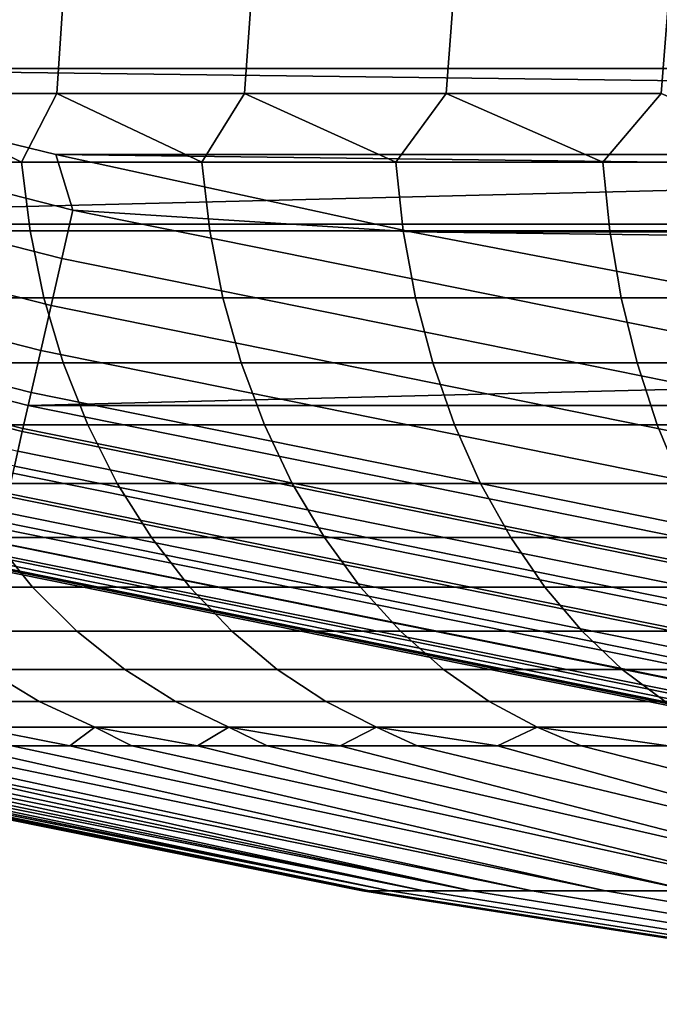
# Model space of a CAD drawing. Header units: metres. Extents: x -28 to 70, y -218 to 28.
# Tile 14 of 256: x -3.923 to -3.158, y -217.825 to -216.647. Entities that reach past the tile are written whole.
import ezdxf

# ---------------------------------------------------------------- set-up
doc = ezdxf.new("R2010")
doc.units = ezdxf.units.M
doc.layers.add('solid_10_261_432_XXX', color=7, linetype='CONTINUOUS')

msp = doc.modelspace()

# ---------------------------------------------------------------- linework, layer by layer
at = {"layer": 'solid_10_261_432_XXX'}
for points in [[(-4.084849, -216.735001, 250.616592), (-3.976659, -214.981201, 250.469131), (-3.765325, -215.035706, 250.210266), (-3.878556, -216.735001, 250.344559)], [(-4.084849, -216.735001, 256.383392), (-3.878556, -216.735001, 256.655426), (-3.765317, -215.035706, 256.789734), (-3.976652, -214.981201, 256.530884)], [(-3.878556, -216.735001, 250.344559), (-3.765325, -215.035706, 250.210266), (-3.536886, -215.091064, 249.96582), (-3.65418, -216.735001, 250.087234)], [(-3.878556, -216.735001, 256.655426), (-3.65418, -216.735001, 256.912781), (-3.536876, -215.09108, 257.03418), (-3.765317, -215.035706, 256.789734)], [(-3.65418, -216.735001, 250.087234), (-3.536886, -215.091064, 249.96582), (-3.292703, -215.146225, 249.737274), (-3.412766, -216.735001, 249.845825)], [(-3.65418, -216.735001, 256.912781), (-3.412766, -216.735001, 257.154175), (-3.292692, -215.146225, 257.262726), (-3.536876, -215.09108, 257.03418)], [(-3.412766, -216.735001, 249.845825), (-3.292703, -215.146225, 249.737274), (-3.034225, -215.200119, 249.525894), (-3.15544, -216.735001, 249.621445)], [(-3.412766, -216.735001, 257.154175), (-3.15544, -216.735001, 257.378571), (-3.034215, -215.200119, 257.474121), (-3.292692, -215.146225, 257.262726)], [(4.302258, -216.70488, 225.5), (-4.302258, -216.70488, 225.5), (-4.721903, -216.591141, 225.5)], [(4.721906, -216.591141, 225.5), (4.302258, -216.70488, 225.5), (-4.721903, -216.591141, 225.5)], [(-5.600375, -216.632446, 235.5), (-4.76267, -216.891403, 235.5), (5.600281, -216.632477, 235.5)], [(-4.76267, -216.891403, 235.5), (4.762574, -216.891434, 235.5), (5.600281, -216.632477, 235.5)], [(-3.872565, -216.932526, 225.514542), (-4.7134, -216.717987, 225.514542), (-4.697268, -216.660767, 225.503647), (-3.859311, -216.874573, 225.503647)], [(-3.859311, -216.874573, 225.503647), (-4.697268, -216.660767, 225.503647), (-4.302258, -216.70488, 225.5), (-3.879838, -216.808014, 225.5)], [(3.879836, -216.808014, 225.5), (-3.879838, -216.808014, 225.5), (-4.302258, -216.70488, 225.5)], [(4.302258, -216.70488, 225.5), (3.879836, -216.808014, 225.5), (-4.302258, -216.70488, 225.5)], [(-3.885429, -216.98877, 225.532532), (-4.729057, -216.773514, 225.532532), (-4.7134, -216.717987, 225.514542), (-3.872565, -216.932526, 225.514542)], [(-4.084849, -216.735001, 250.616592), (-3.920687, -216.817032, 250.40387), (-4.118731, -216.817032, 250.672653)], [(-4.084849, -216.735001, 256.383392), (-4.118731, -216.817032, 256.327362), (-3.920687, -216.817032, 256.59613)], [(-4.084849, -216.735001, 250.616592), (-3.878556, -216.735001, 250.344559), (-3.920687, -216.817032, 250.40387)], [(-3.878556, -216.735001, 256.655426), (-4.084849, -216.735001, 256.383392), (-3.920687, -216.817032, 256.59613)], [(-3.878556, -216.735001, 250.344559), (-3.705133, -216.817032, 250.148911), (-3.920687, -216.817032, 250.40387)], [(-3.878556, -216.735001, 256.655426), (-3.920687, -216.817032, 256.59613), (-3.705133, -216.817032, 256.851105)], [(-3.878556, -216.735001, 250.344559), (-3.65418, -216.735001, 250.087234), (-3.705133, -216.817032, 250.148911)], [(-3.65418, -216.735001, 256.912781), (-3.878556, -216.735001, 256.655426), (-3.705133, -216.817032, 256.851105)], [(-3.65418, -216.735001, 250.087234), (-3.47303, -216.817032, 249.90892), (-3.705133, -216.817032, 250.148911)], [(-3.65418, -216.735001, 256.912781), (-3.705133, -216.817032, 256.851105), (-3.47303, -216.817032, 257.091095)], [(-3.65418, -216.735001, 250.087234), (-3.412766, -216.735001, 249.845825), (-3.47303, -216.817032, 249.90892)], [(-3.412766, -216.735001, 257.154175), (-3.65418, -216.735001, 256.912781), (-3.47303, -216.817032, 257.091095)], [(-3.412766, -216.735001, 249.845825), (-3.225416, -216.817032, 249.684967), (-3.47303, -216.817032, 249.90892)], [(-3.412766, -216.735001, 257.154175), (-3.47303, -216.817032, 257.091095), (-3.225416, -216.817032, 257.315033)], [(-3.412766, -216.735001, 249.845825), (-3.15544, -216.735001, 249.621445), (-3.225416, -216.817032, 249.684967)], [(-3.15544, -216.735001, 257.378571), (-3.412766, -216.735001, 257.154175), (-3.225416, -216.817032, 257.315033)], [(-3.15544, -216.735001, 249.621445), (-2.963397, -216.817032, 249.478043), (-3.225416, -216.817032, 249.684967)], [(-3.15544, -216.735001, 257.378571), (-3.225416, -216.817032, 257.315033), (-2.963397, -216.817032, 257.521942)], [(-3.897715, -217.04248, 225.557358), (-4.74401, -216.826553, 225.557358), (-4.729057, -216.773514, 225.532532), (-3.885429, -216.98877, 225.532532)], [(3.454979, -216.900467, 225.5), (-3.454983, -216.900467, 225.5), (-3.879838, -216.808014, 225.5)], [(-3.859311, -216.874573, 225.503647), (-3.879838, -216.808014, 225.5), (-3.454983, -216.900467, 225.5)], [(3.879836, -216.808014, 225.5), (3.454979, -216.900467, 225.5), (-3.879838, -216.808014, 225.5)], [(-4.118731, -216.817032, 250.672653), (-3.920687, -216.817032, 250.40387), (-3.910633, -216.89917, 250.411804), (-4.108169, -216.89917, 250.679901)], [(-3.920687, -216.817032, 256.59613), (-4.118731, -216.817032, 256.327362), (-4.108169, -216.89917, 256.320099), (-3.910633, -216.89917, 256.588196)], [(-3.920687, -216.817032, 250.40387), (-3.705133, -216.817032, 250.148911), (-3.695632, -216.89917, 250.157501), (-3.910633, -216.89917, 250.411804)], [(-3.705133, -216.817032, 256.851105), (-3.920687, -216.817032, 256.59613), (-3.910633, -216.89917, 256.588196), (-3.695632, -216.89917, 256.842499)], [(-3.705133, -216.817032, 250.148911), (-3.47303, -216.817032, 249.90892), (-3.464124, -216.89917, 249.918121), (-3.695632, -216.89917, 250.157501)], [(-3.47303, -216.817032, 257.091095), (-3.705133, -216.817032, 256.851105), (-3.695632, -216.89917, 256.842499), (-3.464124, -216.89917, 257.081879)], [(-3.47303, -216.817032, 249.90892), (-3.225416, -216.817032, 249.684967), (-3.217145, -216.89917, 249.694748), (-3.464124, -216.89917, 249.918121)], [(-3.225416, -216.817032, 257.315033), (-3.47303, -216.817032, 257.091095), (-3.464124, -216.89917, 257.081879), (-3.217145, -216.89917, 257.305267)], [(-3.225416, -216.817032, 249.684967), (-2.963397, -216.817032, 249.478043), (-2.955798, -216.89917, 249.488358), (-3.217145, -216.89917, 249.694748)], [(-2.963397, -216.817032, 257.521942), (-3.225416, -216.817032, 257.315033), (-3.217145, -216.89917, 257.305267), (-2.955798, -216.89917, 257.511627)], [(-3.909243, -217.092896, 225.588638), (-4.758042, -216.876328, 225.588638), (-4.74401, -216.826553, 225.557358), (-3.897715, -217.04248, 225.557358)], [(-3.919846, -217.139252, 225.625946), (-4.770947, -216.922089, 225.625946), (-4.758042, -216.876328, 225.588638), (-3.909243, -217.092896, 225.588638)], [(-3.022064, -217.104797, 225.514542), (-3.872565, -216.932526, 225.514542), (-3.859311, -216.874573, 225.503647), (-3.011721, -217.046265, 225.503647)], [(-3.011721, -217.046265, 225.503647), (-3.859311, -216.874573, 225.503647), (-3.454983, -216.900467, 225.5), (-3.027946, -216.982162, 225.5)], [(-3.919074, -217.13588, 235.497986), (-3.913059, -217.1082, 235.5), (-4.76267, -216.891403, 235.5), (-4.770007, -216.918762, 235.497986)], [(-4.76267, -216.891403, 235.5), (-3.913059, -217.1082, 235.5), (4.762574, -216.891434, 235.5)], [(-3.913059, -217.1082, 235.5), (3.912961, -217.108215, 235.5), (4.762574, -216.891434, 235.5)], [(-4.108169, -216.89917, 250.679901), (-3.910633, -216.89917, 250.411804), (-3.893943, -216.979553, 250.424988), (-4.090635, -216.979553, 250.69194)], [(-3.910633, -216.89917, 256.588196), (-4.108169, -216.89917, 256.320099), (-4.090635, -216.979553, 256.308075), (-3.893943, -216.979553, 256.575012)], [(-3.910633, -216.89917, 250.411804), (-3.695632, -216.89917, 250.157501), (-3.679859, -216.979553, 250.171768), (-3.893943, -216.979553, 250.424988)], [(-3.695632, -216.89917, 256.842499), (-3.910633, -216.89917, 256.588196), (-3.893943, -216.979553, 256.575012), (-3.679859, -216.979553, 256.828247)], [(-3.695632, -216.89917, 250.157501), (-3.464124, -216.89917, 249.918121), (-3.449339, -216.979553, 249.933411), (-3.679859, -216.979553, 250.171768)], [(-3.464124, -216.89917, 257.081879), (-3.695632, -216.89917, 256.842499), (-3.679859, -216.979553, 256.828247), (-3.449339, -216.979553, 257.066589)], [(-3.464124, -216.89917, 249.918121), (-3.217145, -216.89917, 249.694748), (-3.203415, -216.979553, 249.710983), (-3.449339, -216.979553, 249.933411)], [(-3.217145, -216.89917, 257.305267), (-3.464124, -216.89917, 257.081879), (-3.449339, -216.979553, 257.066589), (-3.203415, -216.979553, 257.289001)], [(3.027942, -216.982162, 225.5), (-3.027946, -216.982162, 225.5), (-3.454983, -216.900467, 225.5)], [(3.454979, -216.900467, 225.5), (3.027942, -216.982162, 225.5), (-3.454983, -216.900467, 225.5)], [(-3.217145, -216.89917, 249.694748), (-2.955798, -216.89917, 249.488358), (-2.943183, -216.979553, 249.505478), (-3.203415, -216.979553, 249.710983)], [(-2.955798, -216.89917, 257.511627), (-3.217145, -216.89917, 257.305267), (-3.203415, -216.979553, 257.289001), (-2.943183, -216.979553, 257.494507)], [(-3.929368, -217.180893, 225.668716), (-4.782536, -216.963196, 225.668716), (-4.770947, -216.922089, 225.625946), (-3.919846, -217.139252, 225.625946)], [(-3.919074, -217.13588, 235.497986), (-4.770007, -216.918762, 235.497986), (-4.777582, -216.945633, 235.491928), (-3.925298, -217.163086, 235.491928)], [(-3.032103, -217.161621, 225.532532), (-3.885429, -216.98877, 225.532532), (-3.872565, -216.932526, 225.514542), (-3.022064, -217.104797, 225.514542)], [(-4.090635, -216.979553, 250.69194), (-3.893943, -216.979553, 250.424988), (-3.870796, -217.057281, 250.443268), (-4.066319, -217.057281, 250.708633)], [(-3.893943, -216.979553, 256.575012), (-4.090635, -216.979553, 256.308075), (-4.066319, -217.057281, 256.291382), (-3.870796, -217.057281, 256.556732)], [(-3.893943, -216.979553, 250.424988), (-3.679859, -216.979553, 250.171768), (-3.657984, -217.057281, 250.191544), (-3.870796, -217.057281, 250.443268)], [(-3.679859, -216.979553, 256.828247), (-3.893943, -216.979553, 256.575012), (-3.870796, -217.057281, 256.556732), (-3.657984, -217.057281, 256.808441)], [(-3.679859, -216.979553, 250.171768), (-3.449339, -216.979553, 249.933411), (-3.428836, -217.057281, 249.954605), (-3.657984, -217.057281, 250.191544)], [(-3.449339, -216.979553, 257.066589), (-3.679859, -216.979553, 256.828247), (-3.657984, -217.057281, 256.808441), (-3.428836, -217.057281, 257.04538)], [(-3.449339, -216.979553, 249.933411), (-3.203415, -216.979553, 249.710983), (-3.184373, -217.057281, 249.733505), (-3.428836, -217.057281, 249.954605)], [(-3.203415, -216.979553, 257.289001), (-3.449339, -216.979553, 257.066589), (-3.428836, -217.057281, 257.04538), (-3.184373, -217.057281, 257.266479)], [(-3.203415, -216.979553, 249.710983), (-2.943183, -216.979553, 249.505478), (-2.925688, -217.057281, 249.529221), (-3.184373, -217.057281, 249.733505)], [(-2.943183, -216.979553, 257.494507), (-3.203415, -216.979553, 257.289001), (-3.184373, -217.057281, 257.266479), (-2.925688, -217.057281, 257.470764)], [(-3.041691, -217.215881, 225.557358), (-3.897715, -217.04248, 225.557358), (-3.885429, -216.98877, 225.532532), (-3.032103, -217.161621, 225.532532)], [(-3.050688, -217.2668, 225.588638), (-3.909243, -217.092896, 225.588638), (-3.897715, -217.04248, 225.557358), (-3.041691, -217.215881, 225.557358)], [(-4.066319, -217.057281, 250.708633), (-3.870796, -217.057281, 250.443268), (-3.841443, -217.131531, 250.466446), (-4.035484, -217.131531, 250.729797)], [(-3.870796, -217.057281, 256.556732), (-4.066319, -217.057281, 256.291382), (-4.035484, -217.131531, 256.270203), (-3.841443, -217.131531, 256.533569)], [(-3.870796, -217.057281, 250.443268), (-3.657984, -217.057281, 250.191544), (-3.630246, -217.131531, 250.216644), (-3.841443, -217.131531, 250.466446)], [(-3.657984, -217.057281, 256.808441), (-3.870796, -217.057281, 256.556732), (-3.841443, -217.131531, 256.533569), (-3.630246, -217.131531, 256.783356)], [(-3.657984, -217.057281, 250.191544), (-3.428836, -217.057281, 249.954605), (-3.402834, -217.131531, 249.981491), (-3.630246, -217.131531, 250.216644)], [(-3.428836, -217.057281, 257.04538), (-3.657984, -217.057281, 256.808441), (-3.630246, -217.131531, 256.783356), (-3.402834, -217.131531, 257.018494)], [(-3.428836, -217.057281, 249.954605), (-3.184373, -217.057281, 249.733505), (-3.160225, -217.131531, 249.76207), (-3.402834, -217.131531, 249.981491)], [(-3.184373, -217.057281, 257.266479), (-3.428836, -217.057281, 257.04538), (-3.402834, -217.131531, 257.018494), (-3.160225, -217.131531, 257.237946)], [(-3.184373, -217.057281, 249.733505), (-2.925688, -217.057281, 249.529221), (-2.903502, -217.131531, 249.559341), (-3.160225, -217.131531, 249.76207)], [(-2.925688, -217.057281, 257.470764), (-3.184373, -217.057281, 257.266479), (-3.160225, -217.131531, 257.237946), (-2.903502, -217.131531, 257.440674)], [(-3.058962, -217.313629, 225.625946), (-3.919846, -217.139252, 225.625946), (-3.909243, -217.092896, 225.588638), (-3.050688, -217.2668, 225.588638)], [(-3.05836, -217.310226, 235.497986), (-3.053659, -217.282288, 235.5), (-3.913059, -217.1082, 235.5), (-3.919074, -217.13588, 235.497986)], [(-3.913059, -217.1082, 235.5), (-3.053659, -217.282288, 235.5), (3.912961, -217.108215, 235.5)], [(-4.035484, -217.131531, 250.729797), (-3.841443, -217.131531, 250.466446), (-3.806201, -217.201492, 250.494278), (-3.998462, -217.201492, 250.755219)], [(-3.841443, -217.131531, 256.533569), (-4.035484, -217.131531, 256.270203), (-3.998462, -217.201492, 256.244781), (-3.806201, -217.201492, 256.505737)], [(-3.066392, -217.355698, 225.668716), (-3.929368, -217.180893, 225.668716), (-3.919846, -217.139252, 225.625946), (-3.058962, -217.313629, 225.625946)], [(-3.05836, -217.310226, 235.497986), (-3.919074, -217.13588, 235.497986), (-3.925298, -217.163086, 235.491928), (-3.063216, -217.337723, 235.491928)], [(-3.841443, -217.131531, 250.466446), (-3.630246, -217.131531, 250.216644), (-3.596941, -217.201492, 250.246765), (-3.806201, -217.201492, 250.494278)], [(-3.630246, -217.131531, 256.783356), (-3.841443, -217.131531, 256.533569), (-3.806201, -217.201492, 256.505737), (-3.596941, -217.201492, 256.753235)], [(-3.630246, -217.131531, 250.216644), (-3.402834, -217.131531, 249.981491), (-3.371616, -217.201492, 250.013779), (-3.596941, -217.201492, 250.246765)], [(-3.402834, -217.131531, 257.018494), (-3.630246, -217.131531, 256.783356), (-3.596941, -217.201492, 256.753235), (-3.371616, -217.201492, 256.986237)], [(-3.402834, -217.131531, 249.981491), (-3.160225, -217.131531, 249.76207), (-3.131233, -217.201492, 249.796356), (-3.371616, -217.201492, 250.013779)], [(-3.160225, -217.131531, 257.237946), (-3.402834, -217.131531, 257.018494), (-3.371616, -217.201492, 256.986237), (-3.131233, -217.201492, 257.203644)], [(-3.160225, -217.131531, 249.76207), (-2.903502, -217.131531, 249.559341), (-2.876865, -217.201492, 249.59549), (-3.131233, -217.201492, 249.796356)], [(-2.903502, -217.131531, 257.440674), (-3.160225, -217.131531, 257.237946), (-3.131233, -217.201492, 257.203644), (-2.876865, -217.201492, 257.40451)], [(-3.063216, -217.337723, 235.491928), (-3.925298, -217.163086, 235.491928), (-3.931266, -217.189194, 235.481964), (-3.067874, -217.364075, 235.481964)], [(-3.072871, -217.392365, 225.716309), (-3.93767, -217.217194, 225.716309), (-3.929368, -217.180893, 225.668716), (-3.066392, -217.355698, 225.668716)], [(-3.067874, -217.364075, 235.481964), (-3.931266, -217.189194, 235.481964), (-3.936856, -217.213623, 235.468277), (-3.072236, -217.388763, 235.468277)], [(-3.998462, -217.201492, 250.755219), (-3.806201, -217.201492, 250.494278), (-3.765451, -217.266434, 250.526459), (-3.955653, -217.266434, 250.784592)], [(-3.806201, -217.201492, 256.505737), (-3.998462, -217.201492, 256.244781), (-3.955653, -217.266434, 256.215393), (-3.765451, -217.266434, 256.473541)], [(-3.806201, -217.201492, 250.494278), (-3.596941, -217.201492, 250.246765), (-3.558431, -217.266434, 250.281586), (-3.765451, -217.266434, 250.526459)], [(-3.596941, -217.201492, 256.753235), (-3.806201, -217.201492, 256.505737), (-3.765451, -217.266434, 256.473541), (-3.558431, -217.266434, 256.718414)], [(-3.596941, -217.201492, 250.246765), (-3.371616, -217.201492, 250.013779), (-3.335519, -217.266434, 250.051102), (-3.558431, -217.266434, 250.281586)], [(-3.371616, -217.201492, 256.986237), (-3.596941, -217.201492, 256.753235), (-3.558431, -217.266434, 256.718414), (-3.335519, -217.266434, 256.948914)], [(-3.371616, -217.201492, 250.013779), (-3.131233, -217.201492, 249.796356), (-3.097709, -217.266434, 249.836014), (-3.335519, -217.266434, 250.051102)], [(-3.131233, -217.201492, 257.203644), (-3.371616, -217.201492, 256.986237), (-3.335519, -217.266434, 256.948914), (-3.097709, -217.266434, 257.164001)], [(-3.078303, -217.423111, 225.768066), (-3.94463, -217.24762, 225.768066), (-3.93767, -217.217194, 225.716309), (-3.072871, -217.392365, 225.716309)], [(-3.072236, -217.388763, 235.468277), (-3.936856, -217.213623, 235.468277), (-3.941955, -217.235931, 235.451172), (-3.076215, -217.411285, 235.451172)], [(-3.076215, -217.411285, 235.451172), (-3.941955, -217.235931, 235.451172), (-3.946458, -217.255615, 235.430969), (-3.07973, -217.431183, 235.430969)], [(-3.07973, -217.431183, 235.430969), (-3.946458, -217.255615, 235.430969), (-3.950274, -217.272293, 235.408096), (-3.082707, -217.448044, 235.408096)], [(-3.082608, -217.447479, 225.823212), (-3.950148, -217.271744, 225.823212), (-3.94463, -217.24762, 225.768066), (-3.078303, -217.423111, 225.768066)], [(-4.128189, -217.266434, 251.054871), (-3.955653, -217.266434, 250.784592), (-3.90752, -217.325623, 250.817642), (-4.077956, -217.325623, 251.084625)], [(-3.955653, -217.266434, 256.215393), (-4.128189, -217.266434, 255.945129), (-4.077956, -217.325623, 255.915375), (-3.90752, -217.325623, 256.182373)], [(-3.955653, -217.266434, 250.784592), (-3.765451, -217.266434, 250.526459), (-3.719632, -217.325623, 250.562637), (-3.90752, -217.325623, 250.817642)], [(-3.765451, -217.266434, 256.473541), (-3.955653, -217.266434, 256.215393), (-3.90752, -217.325623, 256.182373), (-3.719632, -217.325623, 256.437378)], [(-3.765451, -217.266434, 250.526459), (-3.558431, -217.266434, 250.281586), (-3.515131, -217.325623, 250.320755), (-3.719632, -217.325623, 250.562637)], [(-3.558431, -217.266434, 256.718414), (-3.765451, -217.266434, 256.473541), (-3.719632, -217.325623, 256.437378), (-3.515131, -217.325623, 256.67926)], [(-3.558431, -217.266434, 250.281586), (-3.335519, -217.266434, 250.051102), (-3.294931, -217.325623, 250.093063), (-3.515131, -217.325623, 250.320755)], [(-3.335519, -217.266434, 256.948914), (-3.558431, -217.266434, 256.718414), (-3.515131, -217.325623, 256.67926), (-3.294931, -217.325623, 256.906921)], [(-3.335519, -217.266434, 250.051102), (-3.097709, -217.266434, 249.836014), (-3.060015, -217.325623, 249.8806), (-3.294931, -217.325623, 250.093063)], [(-3.097709, -217.266434, 257.164001), (-3.335519, -217.266434, 256.948914), (-3.294931, -217.325623, 256.906921), (-3.060015, -217.325623, 257.119415)], [(-3.085725, -217.465118, 225.880936), (-3.954142, -217.289215, 225.880936), (-3.950148, -217.271744, 225.823212), (-3.082608, -217.447479, 225.823212)], [(-3.082707, -217.448044, 235.408096), (-3.950274, -217.272293, 235.408096), (-3.953325, -217.285645, 235.383026), (-3.085088, -217.461517, 235.383026)], [(-3.087608, -217.475769, 225.940384), (-3.956554, -217.299759, 225.940384), (-3.954142, -217.289215, 225.880936), (-3.085725, -217.465118, 225.880936)], [(-3.085088, -217.461517, 235.383026), (-3.953325, -217.285645, 235.383026), (-3.955548, -217.295364, 235.356262), (-3.086823, -217.471329, 235.356262)], [(-3.956554, -217.299759, 225.940384), (-3.087608, -217.475769, 225.940384), (-3.088228, -217.479279, 226), (-3.957349, -217.303238, 226)], [(-3.087877, -217.477295, 235.328339), (-3.956899, -217.30127, 235.328339), (-3.957349, -217.303238, 235.300003), (-3.088228, -217.479279, 235.300003)], [(-3.088228, -217.479279, 235.300003), (-3.957349, -217.303238, 235.300003), (-3.957349, -217.303238, 226), (-3.088228, -217.479279, 226)], [(-3.086823, -217.471329, 235.356262), (-3.955548, -217.295364, 235.356262), (-3.956899, -217.30127, 235.328339), (-3.087877, -217.477295, 235.328339)], [(-4.077956, -217.325623, 251.084625), (-3.90752, -217.325623, 250.817642), (-3.854582, -217.378433, 250.853973), (-4.022709, -217.378433, 251.11734)], [(-3.90752, -217.325623, 256.182373), (-4.077956, -217.325623, 255.915375), (-4.022709, -217.378433, 255.88266), (-3.854582, -217.378433, 256.146027)], [(-3.90752, -217.325623, 250.817642), (-3.719632, -217.325623, 250.562637), (-3.66924, -217.378433, 250.602432), (-3.854582, -217.378433, 250.853973)], [(-3.719632, -217.325623, 256.437378), (-3.90752, -217.325623, 256.182373), (-3.854582, -217.378433, 256.146027), (-3.66924, -217.378433, 256.397583)], [(-3.719632, -217.325623, 250.562637), (-3.515131, -217.325623, 250.320755), (-3.46751, -217.378433, 250.363815), (-3.66924, -217.378433, 250.602432)], [(-3.515131, -217.325623, 256.67926), (-3.719632, -217.325623, 256.437378), (-3.66924, -217.378433, 256.397583), (-3.46751, -217.378433, 256.636169)], [(-3.515131, -217.325623, 250.320755), (-3.294931, -217.325623, 250.093063), (-3.250293, -217.378433, 250.139221), (-3.46751, -217.378433, 250.363815)], [(-3.294931, -217.325623, 256.906921), (-3.515131, -217.325623, 256.67926), (-3.46751, -217.378433, 256.636169), (-3.250293, -217.378433, 256.860779)], [(-3.294931, -217.325623, 250.093063), (-3.060015, -217.325623, 249.8806), (-3.018559, -217.378433, 249.929626), (-3.250293, -217.378433, 250.139221)], [(-3.060015, -217.325623, 257.119415), (-3.294931, -217.325623, 256.906921), (-3.250293, -217.378433, 256.860779), (-3.018559, -217.378433, 257.070374)], [(-4.022709, -217.378433, 251.11734), (-3.854582, -217.378433, 250.853973), (-3.797411, -217.424286, 250.893219), (-3.963045, -217.424286, 251.152679)], [(-3.854582, -217.378433, 256.146027), (-4.022709, -217.378433, 255.88266), (-3.963045, -217.424286, 255.847321), (-3.797411, -217.424286, 256.106781)], [(-3.854582, -217.378433, 250.853973), (-3.66924, -217.378433, 250.602432), (-3.614818, -217.424286, 250.645401), (-3.797411, -217.424286, 250.893219)], [(-3.66924, -217.378433, 256.397583), (-3.854582, -217.378433, 256.146027), (-3.797411, -217.424286, 256.106781), (-3.614818, -217.424286, 256.354584)], [(-3.66924, -217.378433, 250.602432), (-3.46751, -217.378433, 250.363815), (-3.41608, -217.424286, 250.410339), (-3.614818, -217.424286, 250.645401)], [(-3.46751, -217.378433, 256.636169), (-3.66924, -217.378433, 256.397583), (-3.614818, -217.424286, 256.354584), (-3.41608, -217.424286, 256.589661)], [(-3.46751, -217.378433, 250.363815), (-3.250293, -217.378433, 250.139221), (-3.202085, -217.424286, 250.189072), (-3.41608, -217.424286, 250.410339)], [(-3.250293, -217.378433, 256.860779), (-3.46751, -217.378433, 256.636169), (-3.41608, -217.424286, 256.589661), (-3.202085, -217.424286, 256.810944)], [(-3.250293, -217.378433, 250.139221), (-3.018559, -217.378433, 249.929626), (-2.973788, -217.424286, 249.98259), (-3.202085, -217.424286, 250.189072)], [(-3.018559, -217.378433, 257.070374), (-3.250293, -217.378433, 256.860779), (-3.202085, -217.424286, 256.810944), (-2.973788, -217.424286, 257.017426)], [(-4.110978, -217.424286, 251.422623), (-3.963045, -217.424286, 251.152679), (-3.899607, -217.462708, 251.190262), (-4.045173, -217.462708, 251.455887)], [(-3.963045, -217.424286, 255.847321), (-4.110978, -217.424286, 255.577377), (-4.045173, -217.462708, 255.544113), (-3.899607, -217.462708, 255.809738)], [(-3.963045, -217.424286, 251.152679), (-3.797411, -217.424286, 250.893219), (-3.736625, -217.462708, 250.934952), (-3.899607, -217.462708, 251.190262)], [(-3.797411, -217.424286, 256.106781), (-3.963045, -217.424286, 255.847321), (-3.899607, -217.462708, 255.809738), (-3.736625, -217.462708, 256.065033)], [(-3.797411, -217.424286, 250.893219), (-3.614818, -217.424286, 250.645401), (-3.556955, -217.462708, 250.691101), (-3.736625, -217.462708, 250.934952)], [(-3.614818, -217.424286, 256.354584), (-3.797411, -217.424286, 256.106781), (-3.736625, -217.462708, 256.065033), (-3.556955, -217.462708, 256.308899)], [(-3.614818, -217.424286, 250.645401), (-3.41608, -217.424286, 250.410339), (-3.361398, -217.462708, 250.459793), (-3.556955, -217.462708, 250.691101)], [(-3.41608, -217.424286, 256.589661), (-3.614818, -217.424286, 256.354584), (-3.556955, -217.462708, 256.308899), (-3.361398, -217.462708, 256.540192)], [(-3.41608, -217.424286, 250.410339), (-3.202085, -217.424286, 250.189072), (-3.150828, -217.462708, 250.242065), (-3.361398, -217.462708, 250.459793)], [(-3.202085, -217.424286, 256.810944), (-3.41608, -217.424286, 256.589661), (-3.361398, -217.462708, 256.540192), (-3.150828, -217.462708, 256.757935)], [(-3.202085, -217.424286, 250.189072), (-2.973788, -217.424286, 249.98259), (-2.926186, -217.462708, 250.038895), (-3.150828, -217.462708, 250.242065)], [(-2.973788, -217.424286, 257.017426), (-3.202085, -217.424286, 256.810944), (-3.150828, -217.462708, 256.757935), (-2.926186, -217.462708, 256.961121)], [(-4.045173, -217.462708, 251.455887), (-3.899607, -217.462708, 251.190262), (-3.833082, -217.493271, 251.22966), (-3.976164, -217.493271, 251.490753)], [(-3.899607, -217.462708, 255.809738), (-4.045173, -217.462708, 255.544113), (-3.976164, -217.493271, 255.509247), (-3.833082, -217.493271, 255.77034)], [(-3.899607, -217.462708, 251.190262), (-3.736625, -217.462708, 250.934952), (-3.67288, -217.493271, 250.978714), (-3.833082, -217.493271, 251.22966)], [(-3.736625, -217.462708, 256.065033), (-3.899607, -217.462708, 255.809738), (-3.833082, -217.493271, 255.77034), (-3.67288, -217.493271, 256.021301)], [(-3.736625, -217.462708, 250.934952), (-3.556955, -217.462708, 250.691101), (-3.496275, -217.493271, 250.739014), (-3.67288, -217.493271, 250.978714)], [(-3.556955, -217.462708, 256.308899), (-3.736625, -217.462708, 256.065033), (-3.67288, -217.493271, 256.021301), (-3.496275, -217.493271, 256.260986)], [(-3.556955, -217.462708, 250.691101), (-3.361398, -217.462708, 250.459793), (-3.304054, -217.493271, 250.511658), (-3.496275, -217.493271, 250.739014)], [(-3.361398, -217.462708, 256.540192), (-3.556955, -217.462708, 256.308899), (-3.496275, -217.493271, 256.260986), (-3.304054, -217.493271, 256.488342)], [(-3.361398, -217.462708, 250.459793), (-3.150828, -217.462708, 250.242065), (-3.097077, -217.493271, 250.297653), (-3.304054, -217.493271, 250.511658)], [(-3.150828, -217.462708, 256.757935), (-3.361398, -217.462708, 256.540192), (-3.304054, -217.493271, 256.488342), (-3.097077, -217.493271, 256.702362)], [(-3.976164, -217.493271, 251.490753), (-3.862896, -217.515625, 251.44606), (-3.932224, -217.515625, 251.582123)], [(-3.976164, -217.493271, 251.490753), (-3.833082, -217.493271, 251.22966), (-3.862896, -217.515625, 251.44606)], [(-3.976164, -217.493271, 255.509247), (-3.932224, -217.515625, 255.417877), (-3.862896, -217.515625, 255.55394)], [(-3.833082, -217.493271, 255.77034), (-3.976164, -217.493271, 255.509247), (-3.862896, -217.515625, 255.55394), (-3.788861, -217.515625, 255.6875)], [(-3.833082, -217.493271, 251.22966), (-3.788861, -217.515625, 251.3125), (-3.862896, -217.515625, 251.44606)], [(-3.833082, -217.493271, 251.22966), (-3.71021, -217.515625, 251.18161), (-3.788861, -217.515625, 251.3125)], [(-3.833082, -217.493271, 251.22966), (-3.67288, -217.493271, 250.978714), (-3.71021, -217.515625, 251.18161)], [(-3.833082, -217.493271, 255.77034), (-3.788861, -217.515625, 255.6875), (-3.71021, -217.515625, 255.81839)], [(-3.67288, -217.493271, 256.021301), (-3.833082, -217.493271, 255.77034), (-3.71021, -217.515625, 255.81839), (-3.627039, -217.515625, 255.946472)], [(-3.67288, -217.493271, 250.978714), (-3.627039, -217.515625, 251.053528), (-3.71021, -217.515625, 251.18161)], [(-3.67288, -217.493271, 250.978714), (-3.539449, -217.515625, 250.928436), (-3.627039, -217.515625, 251.053528)], [(-3.67288, -217.493271, 250.978714), (-3.496275, -217.493271, 250.739014), (-3.539449, -217.515625, 250.928436)], [(-3.67288, -217.493271, 256.021301), (-3.627039, -217.515625, 255.946472), (-3.539449, -217.515625, 256.071564)], [(-3.496275, -217.493271, 256.260986), (-3.67288, -217.493271, 256.021301), (-3.539449, -217.515625, 256.071564), (-3.447547, -217.515625, 256.193512)], [(-3.496275, -217.493271, 250.739014), (-3.447547, -217.515625, 250.806488), (-3.539449, -217.515625, 250.928436)], [(-3.496275, -217.493271, 250.739014), (-3.351444, -217.515625, 250.687805), (-3.447547, -217.515625, 250.806488)], [(-3.496275, -217.493271, 250.739014), (-3.304054, -217.493271, 250.511658), (-3.351444, -217.515625, 250.687805)], [(-3.496275, -217.493271, 256.260986), (-3.447547, -217.515625, 256.193512), (-3.351444, -217.515625, 256.312195)], [(-3.304054, -217.493271, 256.488342), (-3.496275, -217.493271, 256.260986), (-3.351444, -217.515625, 256.312195), (-3.251259, -217.515625, 256.42746)], [(-3.304054, -217.493271, 250.511658), (-3.251259, -217.515625, 250.572556), (-3.351444, -217.515625, 250.687805)], [(-3.304054, -217.493271, 250.511658), (-3.147112, -217.515625, 250.460876), (-3.251259, -217.515625, 250.572556)], [(-3.304054, -217.493271, 250.511658), (-3.097077, -217.493271, 250.297653), (-3.147112, -217.515625, 250.460876)], [(-3.304054, -217.493271, 256.488342), (-3.251259, -217.515625, 256.42746), (-3.147112, -217.515625, 256.539124)], [(-3.097077, -217.493271, 256.702362), (-3.304054, -217.493271, 256.488342), (-3.147112, -217.515625, 256.539124)], [(-4.375, -217.515625, 253.5), (-4.372335, -217.515625, 253.347321), (-3.512861, -217.689072, 253.5)], [(-4.372335, -217.515625, 253.652679), (-4.375, -217.515625, 253.5), (-3.512861, -217.689072, 253.5), (-3.504672, -217.689072, 253.739731)], [(-4.364343, -217.515625, 253.194809), (-3.504672, -217.689072, 253.260269), (-3.512861, -217.689072, 253.5), (-4.372335, -217.515625, 253.347321)], [(-4.364343, -217.515625, 253.805191), (-4.372335, -217.515625, 253.652679), (-3.504672, -217.689072, 253.739731)], [(-4.364343, -217.515625, 253.194809), (-4.351033, -217.515625, 253.042694), (-3.504672, -217.689072, 253.260269)], [(-4.351033, -217.515625, 253.957306), (-4.364343, -217.515625, 253.805191), (-3.504672, -217.689072, 253.739731), (-3.480142, -217.689072, 253.978333)], [(-4.332423, -217.515625, 252.891113), (-3.480142, -217.689072, 253.021667), (-3.504672, -217.689072, 253.260269), (-4.351033, -217.515625, 253.042694)], [(-4.332423, -217.515625, 254.108887), (-4.351033, -217.515625, 253.957306), (-3.480142, -217.689072, 253.978333)], [(-4.332423, -217.515625, 252.891113), (-4.308534, -217.515625, 252.740295), (-3.480142, -217.689072, 253.021667)], [(-4.308534, -217.515625, 254.259705), (-4.332423, -217.515625, 254.108887), (-3.480142, -217.689072, 253.978333), (-3.439386, -217.689072, 254.214706)], [(-4.279396, -217.515625, 252.590393), (-3.439386, -217.689072, 252.785294), (-3.480142, -217.689072, 253.021667), (-4.308534, -217.515625, 252.740295)], [(-4.279396, -217.515625, 254.409607), (-4.308534, -217.515625, 254.259705), (-3.439386, -217.689072, 254.214706)], [(-4.279396, -217.515625, 252.590393), (-4.245044, -217.515625, 252.441589), (-3.439386, -217.689072, 252.785294)], [(-4.245044, -217.515625, 254.558411), (-4.279396, -217.515625, 254.409607), (-3.439386, -217.689072, 254.214706), (-3.382595, -217.689072, 254.447754)], [(-4.20552, -217.515625, 252.294083), (-3.382595, -217.689072, 252.552246), (-3.439386, -217.689072, 252.785294), (-4.245044, -217.515625, 252.441589)], [(-4.20552, -217.515625, 254.705917), (-4.245044, -217.515625, 254.558411), (-3.382595, -217.689072, 254.447754)], [(-4.20552, -217.515625, 252.294083), (-4.160872, -217.515625, 252.148056), (-3.382595, -217.689072, 252.552246)], [(-4.160872, -217.515625, 254.851944), (-4.20552, -217.515625, 254.705917), (-3.382595, -217.689072, 254.447754), (-3.310031, -217.689072, 254.676392)], [(-4.111155, -217.515625, 252.003662), (-3.310031, -217.689072, 252.323608), (-3.382595, -217.689072, 252.552246), (-4.160872, -217.515625, 252.148056)], [(-4.111155, -217.515625, 254.996338), (-4.160872, -217.515625, 254.851944), (-3.310031, -217.689072, 254.676392)], [(-4.111155, -217.515625, 252.003662), (-4.056429, -217.515625, 251.861099), (-3.222036, -217.689072, 252.100479), (-3.310031, -217.689072, 252.323608)], [(-4.056429, -217.515625, 255.138901), (-4.111155, -217.515625, 254.996338), (-3.310031, -217.689072, 254.676392), (-3.222036, -217.689072, 254.899521)], [(-4.056429, -217.515625, 251.861099), (-3.996761, -217.515625, 251.72052), (-3.222036, -217.689072, 252.100479)], [(-3.996761, -217.515625, 255.27948), (-4.056429, -217.515625, 255.138901), (-3.222036, -217.689072, 254.899521)], [(-3.996761, -217.515625, 251.72052), (-3.932224, -217.515625, 251.582123), (-3.119017, -217.689072, 251.88385), (-3.222036, -217.689072, 252.100479)], [(-3.932224, -217.515625, 255.417877), (-3.996761, -217.515625, 255.27948), (-3.222036, -217.689072, 254.899521), (-3.119017, -217.689072, 255.11615)], [(-3.932224, -217.515625, 251.582123), (-3.862896, -217.515625, 251.44606), (-3.119017, -217.689072, 251.88385)], [(-3.862896, -217.515625, 255.55394), (-3.932224, -217.515625, 255.417877), (-3.119017, -217.689072, 255.11615)], [(-3.862896, -217.515625, 251.44606), (-3.788861, -217.515625, 251.3125), (-3.001456, -217.689072, 251.674774), (-3.119017, -217.689072, 251.88385)], [(-3.788861, -217.515625, 255.6875), (-3.862896, -217.515625, 255.55394), (-3.119017, -217.689072, 255.11615), (-3.001456, -217.689072, 255.325226)], [(-3.788861, -217.515625, 251.3125), (-3.71021, -217.515625, 251.18161), (-3.001456, -217.689072, 251.674774)], [(-3.71021, -217.515625, 255.81839), (-3.788861, -217.515625, 255.6875), (-3.001456, -217.689072, 255.325226)], [(-3.71021, -217.515625, 251.18161), (-3.627039, -217.515625, 251.053528), (-2.869902, -217.689072, 251.474197), (-3.001456, -217.689072, 251.674774)], [(-3.627039, -217.515625, 255.946472), (-3.71021, -217.515625, 255.81839), (-3.001456, -217.689072, 255.325226), (-2.869902, -217.689072, 255.525803)], [(-3.627039, -217.515625, 251.053528), (-3.539449, -217.515625, 250.928436), (-2.869902, -217.689072, 251.474197)], [(-3.539449, -217.515625, 256.071564), (-3.627039, -217.515625, 255.946472), (-2.869902, -217.689072, 255.525803)], [(-3.539449, -217.515625, 250.928436), (-3.447547, -217.515625, 250.806488), (-2.724966, -217.689072, 251.283081), (-2.869902, -217.689072, 251.474197)], [(-3.447547, -217.515625, 256.193512), (-3.539449, -217.515625, 256.071564), (-2.869902, -217.689072, 255.525803), (-2.724966, -217.689072, 255.716919)], [(-3.447547, -217.515625, 250.806488), (-3.351444, -217.515625, 250.687805), (-2.724966, -217.689072, 251.283081)], [(-3.351444, -217.515625, 256.312195), (-3.447547, -217.515625, 256.193512), (-2.724966, -217.689072, 255.716919)], [(-3.351444, -217.515625, 250.687805), (-3.251259, -217.515625, 250.572556), (-2.567325, -217.689072, 251.10228), (-2.724966, -217.689072, 251.283081)], [(-3.251259, -217.515625, 256.42746), (-3.351444, -217.515625, 256.312195), (-2.724966, -217.689072, 255.716919), (-2.567325, -217.689072, 255.89772)], [(-3.251259, -217.515625, 250.572556), (-3.147112, -217.515625, 250.460876), (-2.567325, -217.689072, 251.10228)], [(-3.147112, -217.515625, 256.539124), (-3.251259, -217.515625, 256.42746), (-2.567325, -217.689072, 255.89772)], [(-3.512861, -217.689072, 253.5), (-3.504672, -217.689072, 253.260269), (-2.634277, -217.824936, 253.319809), (-2.640432, -217.824936, 253.5)], [(-3.504672, -217.689072, 253.739731), (-3.512861, -217.689072, 253.5), (-2.640432, -217.824936, 253.5), (-2.634277, -217.824936, 253.680191)], [(-3.504672, -217.689072, 253.260269), (-3.480142, -217.689072, 253.021667), (-2.615839, -217.824936, 253.140457), (-2.634277, -217.824936, 253.319809)], [(-3.480142, -217.689072, 253.978333), (-3.504672, -217.689072, 253.739731), (-2.634277, -217.824936, 253.680191), (-2.615839, -217.824936, 253.859543)], [(-3.480142, -217.689072, 253.021667), (-3.439386, -217.689072, 252.785294), (-2.585205, -217.824936, 252.962784), (-2.615839, -217.824936, 253.140457)], [(-3.439386, -217.689072, 254.214706), (-3.480142, -217.689072, 253.978333), (-2.615839, -217.824936, 253.859543), (-2.585205, -217.824936, 254.037216)], [(-3.439386, -217.689072, 252.785294), (-3.382595, -217.689072, 252.552246), (-2.542518, -217.824936, 252.787613), (-2.585205, -217.824936, 252.962784)], [(-3.382595, -217.689072, 254.447754), (-3.439386, -217.689072, 254.214706), (-2.585205, -217.824936, 254.037216), (-2.542518, -217.824936, 254.212387)], [(-3.382595, -217.689072, 252.552246), (-3.310031, -217.689072, 252.323608), (-2.487976, -217.824936, 252.615768), (-2.542518, -217.824936, 252.787613)], [(-3.310031, -217.689072, 254.676392), (-3.382595, -217.689072, 254.447754), (-2.542518, -217.824936, 254.212387), (-2.487976, -217.824936, 254.384232)], [(-3.310031, -217.689072, 252.323608), (-3.222036, -217.689072, 252.100479), (-2.421834, -217.824936, 252.448044), (-2.487976, -217.824936, 252.615768)], [(-3.222036, -217.689072, 254.899521), (-3.310031, -217.689072, 254.676392), (-2.487976, -217.824936, 254.384232), (-2.421834, -217.824936, 254.551956)], [(-3.222036, -217.689072, 252.100479), (-3.119017, -217.689072, 251.88385), (-2.344401, -217.824936, 252.285233), (-2.421834, -217.824936, 252.448044)], [(-3.119017, -217.689072, 255.11615), (-3.222036, -217.689072, 254.899521), (-2.421834, -217.824936, 254.551956), (-2.344401, -217.824936, 254.714767)]]:
    msp.add_3dface(points, dxfattribs=at)

doc.saveas('drawing.dxf')
